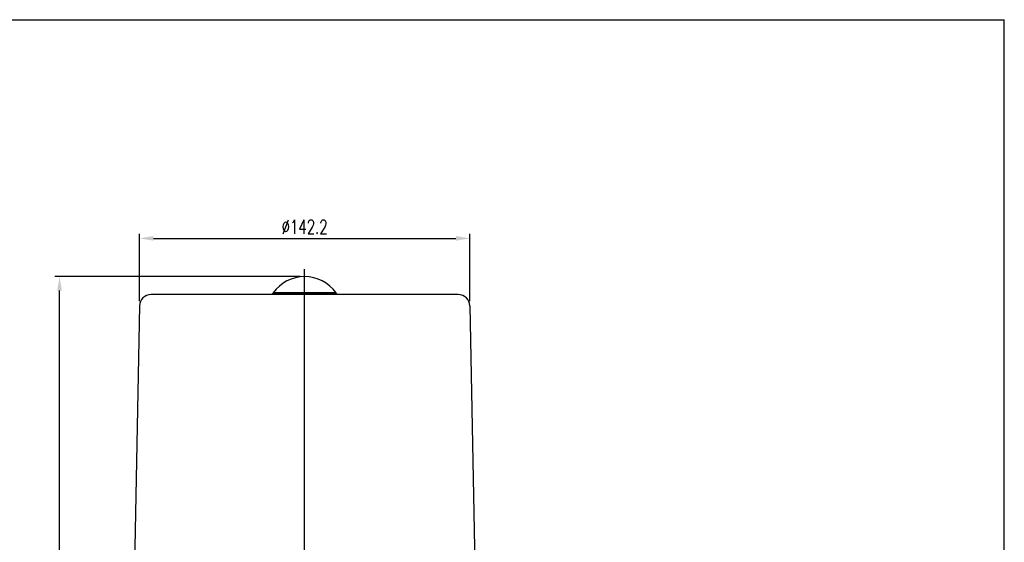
# Model space of a CAD drawing. Header units: millimetres. Extents: x 10 to 831, y 10 to 584.
# Tile 5 of 5: x 407 to 831, y 359 to 584. Entities that reach past the tile are written whole.
import ezdxf

# ---------------------------------------------------------------- set-up
doc = ezdxf.new("R2010")
doc.units = ezdxf.units.MM
doc.header["$LTSCALE"] = 46.255
doc.header["$PDMODE"] = 3
doc.header["$PDSIZE"] = 0.3125
doc.linetypes.add('CENTER', pattern=[43, 40, -1, 1, -1])
doc.linetypes.add('CENTER1', pattern=[33, 30, -1, 1, -1])
doc.layers.get('0').update_dxf_attribs({"linetype": 'CONTINUOUS'})
doc.layers.get('Defpoints').update_dxf_attribs({"linetype": 'CONTINUOUS'})
doc.layers.add('DIM', color=2, linetype='CONTINUOUS')
doc.layers.add('LUG2000', color=7, linetype='CONTINUOUS')
doc.styles.add('LSP', font='SIMPLEX.shx', dxfattribs={"width": 0.7, "bigfont": 'chineset.shx'})
doc.dimstyles.new('ISO-25', dxfattribs={"dimtxt": 3, "dimasz": 3, "dimexe": 1, "dimexo": 1, "dimgap": 1, "dimtad": 1, "dimdec": 3, "dimdsep": 46, "dimtxsty": 'LSP', "dimcen": 3, "dimclrd": 256, "dimclre": 256, "dimclrt": 256, "dimazin": 2, "dimtfac": 1, "dimtdec": 3, "dimtmove": 2, "dimatfit": 3, "dimfxl": 1, "dimarcsym": 0})

# ---------------------------------------------------------------- blocks, each defined once
blk = doc.blocks.new('*D3')
at = {"layer": 'Defpoints', "color": 0}
for p in [(424.35, 473.44), (529.86, 473.44), (499.71, 186.94)]:
    blk.add_point(p, dxfattribs=at)
at = {"layer": 'DIM', "lineweight": -2}
for p, q in [((527.86, 473.44), (422.35, 473.44)), ((424.35, 192.94), (424.35, 467.44)), ((497.71, 186.94), (422.35, 186.94))]:
    blk.add_line(p, q, dxfattribs=at)
at = {"layer": 'DIM'}
for points in [[(423.35, 467.44), (425.35, 467.44), (424.35, 473.44)], [(423.35, 192.94), (425.35, 192.94), (424.35, 186.94)]]:
    blk.add_solid(points, dxfattribs=at)
at = {"layer": 'DIM', "insert": (419.35, 330.19), "char_height": 6, "attachment_point": 5, "rotation": 90, "style": 'LSP'}
blk.add_mtext('286.5', dxfattribs=at)
blk = doc.blocks.new('*D6')
at = {"layer": 'Defpoints', "color": 0}
for p in [(600.95, 489.91), (458.76, 460.83), (600.95, 460.83)]:
    blk.add_point(p, dxfattribs=at)
at = {"layer": 'DIM', "lineweight": -2}
for p, q in [((458.76, 462.83), (458.76, 491.91)), ((600.95, 462.83), (600.95, 491.91)), ((464.76, 489.91), (594.95, 489.91))]:
    blk.add_line(p, q, dxfattribs=at)
at = {"layer": 'DIM'}
for points in [[(464.76, 490.91), (464.76, 488.91), (458.76, 489.91)], [(594.95, 490.91), (594.95, 488.91), (600.95, 489.91)]]:
    blk.add_solid(points, dxfattribs=at)
at = {"layer": 'DIM', "insert": (529.86, 494.91), "char_height": 6, "attachment_point": 5, "style": 'LSP'}
blk.add_mtext('%%c142.2', dxfattribs=at)

msp = doc.modelspace()

# ---------------------------------------------------------------- linework, layer by layer
at = {"color": 1, "linetype": 'Continuous'}
for p in [(10, 584), (831, 10)]:
    msp.add_line(p, (831, 584), dxfattribs=at)
at = {"layer": 'LUG2000', "color": 1, "linetype": 'CENTER1'}
msp.add_line((529.86, 194.68), (529.86, 476.71), dxfattribs=at)
at = {"layer": 'LUG2000', "color": 1, "linetype": 'CENTER'}
msp.add_line((529.86, 305.8), (529.86, 471.37), dxfattribs=at)
at = {"layer": 'LUG2000'}
for p, q in [((516.36, 465.94), (516.36, 466.44)), ((543.36, 466.44), (516.36, 466.44)), ((543.36, 465.94), (543.36, 466.44)), ((515.86, 465.74), (515.86, 465.94)), ((543.86, 465.94), (515.86, 465.94)), ((543.86, 465.74), (543.86, 465.94))]:
    msp.add_line(p, q, dxfattribs=at)
at = {"layer": 'LUG2000', "color": 7, "linetype": 'Continuous'}
for p, q in [((595.95, 465.74), (463.76, 465.74)), ((458.76, 460.83), (456, 321.14)), ((600.95, 460.83), (603.71, 321.14))]:
    msp.add_line(p, q, dxfattribs=at)
at = {"layer": 'LUG2000'}
msp.add_arc((529.86, 456.92), 16.52, 35.1848, 144.8152, dxfattribs=at)
at = {"layer": 'LUG2000', "color": 7, "linetype": 'Continuous'}
for centre, start, end in [((463.76, 460.74), 90, 178.8693), ((595.95, 460.74), 1.1307, 90)]:
    msp.add_arc(centre, 5, start, end, dxfattribs=at)

# ---------------------------------------------------------------- dimensions: what is measured, and where the dimension line sits
at = {"layer": 'DIM'}
dim = msp.add_linear_dim(base=(600.95, 489.91), p1=(458.76, 460.83), p2=(600.95, 460.83), text='%%c<>', dimstyle='ISO-25', override={"dimscale": 2, "dimdec": 1, "dimadec": 1, "dimtdec": 1}, dxfattribs=at)
dim.commit()
dim.dimension.update_dxf_attribs({"geometry": '*D6', "text_midpoint": (529.86, 494.91)})
dim = msp.add_linear_dim(base=(424.35, 473.44), p1=(499.71, 186.94), p2=(529.86, 473.44), angle=90, dimstyle='ISO-25', override={"dimscale": 2, "dimdec": 1, "dimadec": 1, "dimtdec": 1}, dxfattribs=at)
dim.commit()
dim.dimension.update_dxf_attribs({"geometry": '*D3', "text_midpoint": (419.35, 330.19)})

doc.saveas('drawing.dxf')
